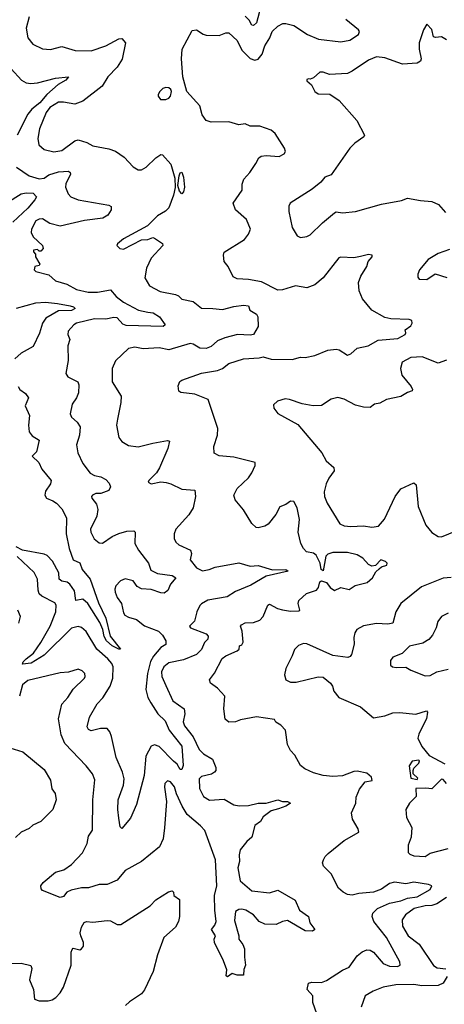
# Model space of a CAD drawing. Extents: x 1954678 to 2060275, y 904822 to 1016299.
# Tile 225 of 256: x 1983455 to 1986072, y 979293 to 985367. Entities that reach past the tile are written whole.
import ezdxf

# ---------------------------------------------------------------- set-up
doc = ezdxf.new("R2010")
doc.units = 0

msp = doc.modelspace()

# ---------------------------------------------------------------- linework, layer by layer
at = {"layer": '0CON20XD'}
for points in [[(1984940.7, 985449.3), (1984915, 985348), (1984895, 985331.2), (1984885, 985334), (1984868.5, 985365), (1984845, 985390)], [(1983514.3, 985385), (1983494.3, 985315), (1983505.7, 985255), (1983535, 985217.1), (1983595, 985188.5), (1983645, 985183.3), (1983715, 985201.2), (1983797.1, 985177.1), (1983895, 985174.8), (1983985, 985206.4), (1984065, 985249.2), (1984085, 985251.2), (1984108, 985225), (1984086, 985124), (1984055.3, 985074.7), (1983999.2, 985015), (1983963.6, 984956.4), (1983844, 984865), (1983795, 984846.2), (1983725, 984859.1), (1983695, 984857.5), (1983640.7, 984825), (1983619.1, 984795), (1983577.7, 984695), (1983566.2, 984635), (1983573.5, 984595), (1983605, 984566.7), (1983665, 984552.2), (1983715, 984561.2), (1983795, 984620), (1983815.7, 984625.7), (1983869.7, 984609.7), (1983905, 984588.6), (1984005, 984570), (1984045, 984556.2), (1984098.8, 984518.8), (1984155, 984460), (1984185, 984441.2), (1984205, 984441.2), (1984235, 984458), (1984295, 984516), (1984325, 984536), (1984335, 984533.8), (1984385.6, 984475), (1984410.3, 984390.3), (1984412.2, 984332.2), (1984403.1, 984285), (1984375, 984205.7), (1984353.9, 984186.1), (1984305, 984158.1), (1984242.5, 984095), (1984093.8, 984015), (1984057.5, 983985), (1984053.3, 983975), (1984072.5, 983955), (1984095, 983952), (1984205, 984010), (1984245, 984011.4), (1984275, 984024.2), (1984285, 984020), (1984335.9, 983985.9), (1984336.7, 983975), (1984264.6, 983895.4), (1984237.1, 983835), (1984226, 983775), (1984256, 983726), (1984320.7, 983690.7), (1984415, 983672.2), (1984433.8, 983663.8), (1984455, 983643.3), (1984525, 983628.9), (1984575, 983586.9), (1984645.6, 983585.6), (1984705, 983578.5), (1984775, 983598.2), (1984835, 983605.3), (1984865, 983602), (1984874.2, 983575), (1984915, 983551.1), (1984922.4, 983535), (1984924.1, 983475), (1984895, 983425.2), (1984875, 983420.2), (1984796.7, 983425), (1984720, 983405), (1984675, 983386.1), (1984635, 983351.3), (1984605, 983339.7), (1984565, 983341.9), (1984525, 983364.6), (1984505, 983368.8), (1984375, 983330.9), (1984315, 983343.5), (1984215, 983337.5), (1984165, 983347.1), (1984125, 983338), (1984045, 983263.8), (1984025.4, 983215), (1984025.9, 983134.1), (1984080.6, 983045), (1984078.6, 983005), (1984056.8, 982903.2), (1984051.5, 982865), (1984065, 982790), (1984085, 982764.2), (1984125, 982741.4), (1984185, 982731.5), (1984275, 982755.7), (1984365, 982772), (1984377.3, 982767.3), (1984368.3, 982721.7), (1984316.3, 982603.7), (1984297.4, 982572.6), (1984250, 982525), (1984246.7, 982515), (1984265, 982503.3), (1984324.5, 982515.5), (1984357, 982513), (1984386.2, 982505), (1984455, 982470.6), (1984534.2, 982464.2), (1984537.5, 982425), (1984524.5, 982355), (1984497.6, 982312.4), (1984418.1, 982225), (1984407.5, 982195), (1984407.6, 982167.6), (1984417.5, 982145), (1984435, 982127.5), (1984508, 982095), (1984513.1, 982075), (1984505.6, 982035), (1984545.4, 981985), (1984582, 981968), (1984622, 981975)], [(1985523.1, 981876.9), (1985595.6, 981895), (1985629.2, 981925), (1985649.2, 981960.8), (1985670, 981980), (1985685, 981992.5), (1985718.3, 982001.7), (1985720, 982015), (1985710, 982025), (1985680, 982035), (1985648.8, 982001.2), (1985625, 981995.7), (1985605, 982007.1), (1985570.6, 982045), (1985535, 982065.8), (1985475, 982080.7), (1985385, 982079.4), (1985355, 982071.1), (1985341.9, 982058.1), (1985325, 981966.7), (1985312.9, 981975), (1985307.9, 982015), (1985283.3, 982063.3), (1985265, 982076.2), (1985223.6, 982083.6), (1985203.5, 982105), (1985187.3, 982135), (1985171.5, 982205), (1985178.8, 982285), (1985165, 982356.7), (1985145, 982395.8), (1985125, 982398.1), (1985095, 982376.9), (1985057.9, 982362.1), (1985034.4, 982315), (1984985.4, 982254.6), (1984965, 982242.5), (1984925, 982232), (1984913.3, 982235), (1984885, 982260), (1984834.3, 982344.3), (1984783.3, 982405), (1984773.8, 982435), (1984796, 982475), (1984865, 982542), (1984885, 982571.2), (1984906.2, 982616.2), (1984906.2, 982635), (1984775, 982668.6), (1984685, 982677.5), (1984654.1, 982694.1), (1984651.9, 982735), (1984674.3, 982805), (1984676.9, 982845), (1984615.8, 983025), (1984535, 983056.9), (1984448.3, 983068.3), (1984436.2, 983076.2), (1984432.3, 983107.7), (1984441.2, 983135), (1984455, 983144), (1984575, 983187.1), (1984675, 983202.5), (1984705, 983215.5), (1984745, 983245.5), (1984835, 983274.6), (1984930.8, 983280.8), (1984955, 983286.5), (1985005, 983273.3), (1985135, 983270), (1985185, 983285.6), (1985215, 983284.2), (1985274.6, 983295.4), (1985355, 983328.1), (1985405, 983334.2), (1985425, 983330.8), (1985475, 983298), (1985495, 983305.8), (1985535, 983340), (1985603.3, 983355), (1985665, 983389.4), (1985785, 983401.2), (1985831.1, 983425), (1985835.6, 983435.6), (1985831.2, 983455), (1985865, 983478.8), (1985874.3, 983495), (1985871.1, 983511.1), (1985855, 983517.9), (1985741.8, 983521.8), (1985705, 983529.5), (1985626, 983576), (1985568.6, 983645), (1985547.5, 983695), (1985543.8, 983745), (1985558, 983785), (1985594, 983845), (1985602, 983875), (1985626.7, 983905), (1985627.5, 983915), (1985605, 983918.1), (1985555, 983906.5), (1985515, 983898.8), (1985435, 983902.5), (1985421.8, 983898.2), (1985326.4, 983775), (1985275, 983732.5), (1985225, 983712.3), (1985155, 983725.5), (1985075, 983700), (1985045, 983699.4), (1984945, 983749.5), (1984865, 983764.5), (1984795, 983769.4), (1984771.1, 983781.1), (1984740.8, 983845), (1984716, 983875), (1984711.2, 983915), (1984716.1, 983933.9), (1984839.6, 984010.4), (1984865.7, 984045), (1984876.7, 984075), (1984852.5, 984135), (1984785.7, 984195), (1984770.8, 984235), (1984825.7, 984315), (1984826.4, 984353.6), (1984836.4, 984383.6), (1984874, 984425), (1984909.4, 984480.6), (1984928.8, 984515), (1984944.3, 984525.7), (1984975, 984529.2), (1985055, 984523.5), (1985085, 984538.8), (1985092.5, 984555), (1985088, 984575), (1985030, 984665), (1985005, 984686.4), (1984935, 984709.5), (1984875, 984710.9), (1984845, 984725.7), (1984805, 984719.4), (1984745, 984737.5), (1984635, 984734.3), (1984604.4, 984744.4), (1984579.7, 984779.7), (1984565.7, 984835), (1984485, 984923.8), (1984459.5, 985015), (1984451.8, 985125), (1984455.7, 985185), (1984518.8, 985301.2), (1984545, 985303.8), (1984585, 985277.1), (1984605, 985272.2), (1984685, 985269.5), (1984725, 985286.9), (1984745, 985285.6), (1984795, 985238.1), (1984825, 985178.5), (1984875, 985127.9), (1984905, 985118.1), (1984925, 985124.1), (1984950, 985155), (1984966.8, 985205), (1984996.5, 985255), (1985011.5, 985295), (1985045, 985327.5), (1985076.6, 985343.4), (1985095, 985344.4), (1985145, 985331.8), (1985228.6, 985275), (1985296.4, 985246.4), (1985435, 985231.6), (1985488.8, 985241.2), (1985544.1, 985275.9), (1985548.8, 985295), (1985543.8, 985305), (1985465, 985367.5)], [(1986085, 985243.8), (1986065, 985256.2), (1986055, 985261.2), (1986017, 985257), (1986005, 985262.5), (1985996.1, 985306.1), (1985965, 985340), (1985943.8, 985305), (1985916.2, 985225), (1985916.9, 985185), (1985930, 985125), (1985925, 985110.8), (1985905, 985099.4), (1985815, 985092.1), (1985705, 985131.8), (1985655, 985138.5), (1985605, 985116.9), (1985505, 985049.2), (1985475, 985035.8), (1985365, 985030), (1985325, 985043.8), (1985305, 985043.3), (1985265, 985008.8), (1985245, 985000), (1985235, 985002.5), (1985225, 984997.5), (1985225, 984990), (1985252.5, 984965), (1985274.1, 984924.1), (1985295, 984910), (1985367.3, 984907.3), (1985425, 984868.8), (1985532.5, 984745), (1985580, 984655), (1985576.7, 984645), (1985521.2, 984605), (1985490.8, 984575), (1985375, 984410.8), (1985335, 984396.2), (1985311.2, 984365), (1985257.9, 984322.1), (1985122.5, 984235), (1985113.9, 984216.1), (1985114.1, 984184.1), (1985134.4, 984084.4), (1985165, 984033.3), (1985185, 984024), (1985225, 984030.8), (1985245, 984040.8), (1985320.8, 984115), (1985395, 984176.7), (1985405, 984181.2), (1985445, 984175.8), (1985525, 984183.1), (1985685, 984230), (1985807.9, 984252.1), (1985845, 984265.7), (1985925, 984251.2), (1985995, 984246.7), (1986037, 984227), (1986078.7, 984178.7)], [(1983403.1, 985065), (1983465.7, 984995), (1983495, 984977.5), (1983524, 984974), (1983565, 984978.6), (1983675, 985006.1), (1983755.8, 985015), (1983740, 984995), (1983692.2, 984967.8), (1983622.4, 984905), (1983578.1, 984855), (1983528.9, 984815), (1983505.4, 984784.6), (1983438.5, 984655)], [(1984355, 984874.3), (1984375, 984882.9), (1984385.3, 984895), (1984391.3, 984925), (1984387.4, 984937.4), (1984375, 984946.9), (1984355, 984948.6), (1984337.9, 984942.1), (1984318.8, 984925), (1984307.5, 984905), (1984307.5, 984895), (1984322.5, 984875), (1984355, 984874.3)], [(1983435, 984456.7), (1983514.2, 984405), (1983574.8, 984384.8), (1983605, 984390), (1983635, 984409.7), (1983695, 984429.4), (1983755, 984431.9), (1983766, 984425), (1983767.5, 984415), (1983739.1, 984355), (1983736.4, 984335), (1983753.9, 984293.9), (1983770, 984275), (1983816.3, 984256.3), (1984005, 984223.3), (1984018, 984215), (1984019.2, 984195), (1983997.6, 984162.4), (1983966.4, 984143.6), (1983855, 984129.4), (1983705, 984093.3), (1983641, 984111), (1983595, 984138.5), (1983575, 984137.5), (1983555, 984126.7), (1983527.8, 984075), (1983525.5, 984055), (1983538.6, 984028.6), (1983595.8, 983975), (1983600, 983955), (1983585, 983940), (1983575, 983940), (1983565, 983950), (1983540, 983945), (1983540, 983935), (1983551.7, 983921.7), (1983552.5, 983905), (1983578.8, 983858.8), (1983575, 983851.2), (1983547.5, 983845), (1983544.2, 983825), (1983554.5, 983814.5), (1983633.5, 983793.5), (1983675.4, 983755.4), (1983745, 983736.4), (1983805, 983702.3), (1983877, 983687), (1983935, 983686.1), (1984015, 983701.8), (1984048.9, 983658.9), (1984093.9, 983623.9), (1984188.1, 983575), (1984243.7, 983563.7), (1984278.2, 983558.2), (1984316.2, 983535), (1984352.5, 983485), (1984340, 983475), (1984110.9, 983480.9), (1984089.8, 983489.8), (1984055, 983527.3), (1984035, 983530), (1983985, 983519.4), (1983915, 983521.9), (1983806, 983495), (1983789.5, 983485), (1983752.9, 983445), (1983751.9, 983425), (1983764.4, 983395), (1983752.2, 983355), (1983753.3, 983265), (1983740, 983185), (1983752.5, 983165), (1983812.7, 983132.7), (1983820, 983115), (1983816.9, 983065), (1983805.4, 983034.6), (1983778.5, 982995), (1983766.9, 982935), (1983774.3, 982915), (1983810, 982885), (1983828.6, 982855), (1983823.5, 982805), (1983804.5, 982744.5), (1983814.2, 982695), (1983845, 982630), (1983889.2, 982569.2), (1983915, 982554.6), (1983955, 982546.9), (1983985, 982530.4), (1984007.3, 982507.3), (1984015.2, 982485), (1984005, 982462.9), (1983955, 982443.6), (1983925, 982444.4), (1983903.8, 982435), (1983896.7, 982425), (1983898.8, 982415), (1983929.3, 982379.3), (1983937.1, 982345), (1983929.4, 982305), (1983891.5, 982225), (1983892.7, 982205), (1983913.1, 982165), (1983945, 982140), (1983965, 982137.1), (1984025, 982179.2), (1984065, 982198.1), (1984115, 982211.9), (1984157.5, 982215), (1984166, 982205), (1984164.2, 982135), (1984186.9, 982095), (1984249.2, 982015), (1984262.3, 981972.3), (1984305, 981950), (1984395, 981937.6), (1984416.7, 981925), (1984384.2, 981885), (1984368.8, 981845), (1984345, 981830), (1984325, 981830.8), (1984265, 981853.1), (1984205, 981856.2), (1984179.7, 981869.7), (1984155, 981906), (1984105, 981917.1), (1984076.1, 981905), (1984048.5, 981875), (1984040.9, 981855), (1984043.2, 981835), (1984055, 981802.5), (1984082.2, 981765), (1984095, 981707.5), (1984103.7, 981693.7), (1984125, 981680.8), (1984175, 981668.1), (1984225, 981627.5), (1984310, 981595), (1984335, 981571.4), (1984355.5, 981535), (1984356.4, 981513.6), (1984325, 981494.4), (1984279, 981441), (1984261.2, 981408.8), (1984241.9, 981335), (1984233.1, 981235), (1984245.6, 981185.6), (1984262.3, 981152.3), (1984305.9, 981085.9), (1984351.9, 981041.9), (1984377, 980985), (1984454.7, 980885), (1984462.7, 980767.3), (1984455, 980740.8), (1984445, 980740.8), (1984424.8, 980774.8), (1984403.6, 980793.6), (1984315, 980882.9), (1984285, 980893.6), (1984264.7, 980885.3), (1984232.3, 980825), (1984221.8, 980705), (1984175.7, 980525), (1984138.8, 980441.2), (1984085, 980377.5), (1984075, 980387.5), (1984065, 980442.5), (1984059.1, 980495), (1984061.4, 980555), (1984094, 980645), (1984098, 980685), (1984089.5, 980725), (1984049.5, 980815), (1984021.5, 980945), (1984010.5, 980975), (1983993.8, 980995), (1983952.5, 980995), (1983895, 980980.4), (1983878.5, 980988.5), (1983871.5, 981005), (1983884.3, 981065), (1983933.3, 981146.7), (1983966.5, 981183.5), (1984013.2, 981255), (1984029, 981305), (1984031.2, 981375), (1984023.8, 981395), (1983998.8, 981425), (1983930.8, 981485), (1983865, 981592.2), (1983835, 981617.1), (1983815, 981623.1), (1983775, 981612.7), (1983605, 981446.2), (1983525, 981397.3), (1983471.7, 981391.7), (1983475.7, 981405), (1983493.8, 981425), (1983540.1, 981459.9), (1983585.4, 981524.6), (1983643.7, 981625), (1983678.2, 981715), (1983679.5, 981755), (1983670.9, 981770.9), (1983591.4, 981811.4), (1983575.7, 981825.7), (1983568.7, 981848.7), (1983564.1, 981915), (1983545, 981956.7), (1983438.5, 982055)], [(1984455, 984294), (1984439.3, 984309.3), (1984430, 984345), (1984437.5, 984405), (1984445, 984423.3), (1984455, 984426.7), (1984464.4, 984395), (1984470, 984335), (1984465.3, 984304.7), (1984455, 984294)], [(1983375, 984236.9), (1983465, 984292.4), (1983495, 984299.8), (1983537.6, 984297.6), (1983557.8, 984275), (1983548.8, 984255), (1983505, 984204.7), (1983412.2, 984117.8)], [(1986105, 983948.8), (1986035, 983924), (1985971.7, 983888.3), (1985920, 983825), (1985908.3, 983798.3), (1985908.3, 983778.3), (1985917.5, 983767.5), (1985965, 983764), (1986015, 983798.8), (1986086.9, 983776.9)], [(1983435, 983588.5), (1983555, 983621.4), (1983615, 983625.4), (1983687.3, 983617.3), (1983765, 983601.4), (1983786.2, 983595), (1983796.7, 983585), (1983775, 983572.9), (1983695, 983570.5), (1983616.7, 983525), (1983595.8, 983494.2), (1983577.1, 983432.9), (1983538.9, 983351.1), (1983465, 983310), (1983424, 983275)], [(1986085, 983266.2), (1986035, 983249.2), (1985935, 983288.2), (1985865, 983282.5), (1985812.5, 983255), (1985802.9, 983215), (1985810.6, 983175), (1985868, 983105), (1985876.2, 983085), (1985873.3, 983076.7), (1985845, 983067.8), (1985805, 983042.1), (1985715, 983023.3), (1985675, 983000.8), (1985641.2, 982995), (1985615, 982975.8), (1985575, 982977.1), (1985525, 982989.4), (1985455, 983026.9), (1985415, 983037.5), (1985375, 983026), (1985315, 982987.1), (1985264.2, 982984.2), (1985195, 982996.9), (1985117.5, 983025), (1985091.7, 983028.3), (1985043.3, 983015), (1985019.3, 982990.7), (1985021.7, 982971.7), (1985047, 982937), (1985169.5, 982869.5), (1985318, 982695), (1985344, 982645), (1985392, 982605), (1985392.9, 982585), (1985360.3, 982539.7), (1985343.8, 982505), (1985332.1, 982455), (1985333.6, 982425), (1985350, 982385), (1985427.6, 982257.6), (1985454.5, 982244.5), (1985495, 982240.9), (1985575, 982244.5), (1985625, 982237.1), (1985667.5, 982242.5), (1985703.3, 982286.7), (1985769.5, 982425), (1985805, 982472.9), (1985885, 982510), (1985898.6, 982498.6), (1985910, 982365), (1985958.7, 982248.7), (1985994.4, 982204.4)], [(1983445, 983103.8), (1983455.8, 983085), (1983491.7, 983061.7), (1983508.9, 983035), (1983489.2, 982985), (1983514.4, 982925), (1983508.7, 982865), (1983514, 982825), (1983531.1, 982801.1), (1983574.4, 982774.4), (1983558, 982702), (1983532, 982675), (1983573.1, 982635), (1983590.6, 982595), (1983649.4, 982525), (1983645.6, 982505), (1983615, 982458), (1983609.1, 982435), (1983619.2, 982415), (1983658.5, 982398.5), (1983682.2, 982385), (1983715, 982350), (1983742.5, 982295), (1983741.3, 982195), (1983760.6, 982105), (1983784.5, 982035), (1983825, 982016.7), (1983839.6, 981975), (1983889.2, 981915), (1983940.8, 981770.8), (1983985, 981676), (1984011.8, 981565), (1984076.2, 981485), (1984065, 981483.1), (1984025, 981504.7), (1983990.4, 981535), (1983975, 981562), (1983966.7, 981605), (1983948, 981648), (1983874.5, 981765), (1983845, 981793.5), (1983801.2, 981785), (1983793.2, 981843.2), (1983764.8, 981884.8), (1983748.3, 981898.3), (1983714, 981904), (1983697.9, 981915), (1983695.2, 981955.2), (1983657.6, 982027.6), (1983625, 982061.4), (1983605, 982070.4), (1983471.8, 982095), (1983433.7, 982115)], [(1985994.4, 982204.4), (1986035, 982178.8), (1986055, 982176.2), (1986145, 982214)], [(1984622, 981975), (1984660.6, 981989.4), (1984806.2, 982016.2), (1984875, 981996.9), (1984925, 982000.6), (1985013.9, 981973.9), (1985095, 981975.6), (1985110, 981965), (1984975, 981933.8), (1984880.6, 981879.4), (1984785, 981840.5), (1984733.7, 981806.3), (1984615, 981787.3), (1984575, 981763.5), (1984565, 981754.2), (1984547.3, 981715), (1984532.2, 981657.8), (1984501.2, 981625), (1984507.5, 981615), (1984605, 981578.2), (1984617.5, 981565), (1984614.5, 981545), (1984594.7, 981525), (1984575, 981481.5), (1984545, 981451.6), (1984465, 981419.1), (1984375, 981399.5), (1984344, 981375), (1984329.7, 981345), (1984331.6, 981315), (1984355, 981260), (1984399.5, 981165), (1984467.9, 981115), (1984471.8, 981085), (1984463.1, 981035), (1984470.5, 981010.5), (1984524.1, 980944.1), (1984561.2, 980865), (1984588, 980838), (1984644.3, 980805), (1984664.2, 980755), (1984664.2, 980735.8), (1984655.5, 980724.5), (1984636.3, 980713.7), (1984575, 980698.2), (1984560.9, 980685), (1984563.9, 980625), (1984586.9, 980575), (1984625, 980551.8), (1984715, 980558.5), (1984774.6, 980524.6), (1984807.2, 980517.2), (1984865, 980519.3), (1984925, 980534.6), (1984975, 980534.5), (1985045, 980554.2), (1985075, 980544), (1985105, 980543.8), (1985123.3, 980535), (1985096.2, 980515), (1985049.1, 980499.1), (1985004.2, 980485.8), (1984955, 980449.2), (1984938.7, 980421.3), (1984905, 980396.2), (1984886.2, 980325), (1984855, 980298.6), (1984814.2, 980245.8), (1984807.8, 980215), (1984810, 980175), (1984800, 980135), (1984814.5, 980055), (1984885, 979992.6), (1984995, 979980.9), (1985045, 979998), (1985153.3, 979935), (1985178.8, 979875), (1985234, 979835), (1985242.5, 979795), (1985273.3, 979755), (1985260, 979745), (1985215, 979745.7), (1985105, 979809.5), (1985075.4, 979804.6), (1985035, 979785.5), (1984965, 979786.9), (1984930.8, 979805), (1984896, 979845), (1984849.2, 979875), (1984825, 979880.9), (1984805, 979878.9), (1984784.3, 979865), (1984779.4, 979810.6), (1984805.7, 979715), (1984806.2, 979695), (1984831.2, 979661.2), (1984841.5, 979635), (1984840, 979585), (1984846.7, 979535), (1984837, 979507), (1984835, 979473.3), (1984795, 979472.5), (1984765, 979482.5), (1984735, 979462.5), (1984728.3, 979468.3), (1984732.5, 979505), (1984711.7, 979561.7), (1984656, 979675), (1984653.3, 979695), (1984662.5, 979715), (1984637.5, 979755), (1984658.2, 979781.8), (1984665.5, 979805), (1984656.7, 979875), (1984655.9, 979965), (1984671, 980025), (1984661.2, 980185), (1984596.8, 980365), (1984570.3, 980395), (1984488, 980465), (1984455.8, 980515.8), (1984421.8, 980591.8), (1984408.4, 980635), (1984385, 980665.5), (1984365, 980672), (1984350, 980655), (1984346.8, 980633.2), (1984359.1, 980545), (1984347.7, 980382.3), (1984338.6, 980315), (1984315.7, 980265), (1984205, 980174.3), (1984105, 980118.1), (1984055, 980058.1), (1983995, 980031.4), (1983945, 980031.5), (1983878.1, 980011.9), (1983835, 980011.9), (1983771.7, 979998.3), (1983744.5, 979985.5), (1983725, 979958.8), (1983705, 979951.7), (1983596.3, 979996.3), (1983587.5, 980005), (1983584.2, 980025), (1983599.2, 980045), (1983675, 980108.6), (1983726.4, 980123.6), (1983775, 980156.2), (1983842.6, 980227.4), (1983871.5, 980285), (1983879.8, 980330.2), (1983903, 980367), (1983905.5, 980555), (1983917.4, 980677.4), (1983903.1, 980715), (1983864.4, 980765), (1983732.3, 980902.3), (1983709.6, 980955), (1983693.5, 981055), (1983714.6, 981145.4), (1983752.5, 981185), (1983783.6, 981236.4), (1983854, 981305), (1983859.2, 981315), (1983855.8, 981335), (1983839.7, 981349.7), (1983815, 981360), (1983755, 981341.9), (1983705, 981337.8), (1983505, 981290.8), (1983472.5, 981265), (1983453.8, 981193.8)], [(1986115, 981927.2), (1986065, 981921.1), (1985931, 981869), (1985804.3, 981765), (1985773.1, 981715), (1985755, 981644), (1985725, 981638.1), (1985655, 981641.5), (1985575, 981628.6), (1985533.8, 981605), (1985521.2, 981585), (1985514.2, 981555.8), (1985516, 981515), (1985499.7, 981450.3), (1985491.7, 981438.3), (1985477.5, 981432.5), (1985384.6, 981444.6), (1985225, 981516.9), (1985205, 981518.1), (1985172.4, 981507.6), (1985147.9, 981482.1), (1985135, 981443.3), (1985094.5, 981365.5), (1985087.1, 981325), (1985095.7, 981295.7), (1985125, 981280.6), (1985159.2, 981280.8), (1985295, 981313.1), (1985325, 981312), (1985370, 981275), (1985383.8, 981255), (1985390.8, 981225), (1985422, 981185), (1985555, 981128.1), (1985635, 981061.2), (1985705, 981073.8), (1985755, 981092), (1985795, 981094), (1985897.4, 981082.6), (1985963, 981103), (1985968.8, 981095), (1985962.5, 981055), (1985946.8, 981023.2), (1985915, 980960), (1985909.4, 980935), (1985934.2, 980884.2), (1985978, 980828), (1986075, 980776.5)], [(1985285.8, 979235), (1985261.2, 979305), (1985261.4, 979345), (1985226, 979385), (1985235.7, 979424.3), (1985255, 979429.5), (1985315, 979428.6), (1985345, 979440), (1985445, 979504.1), (1985486.7, 979523.3), (1985535, 979592.9), (1985565, 979617.8), (1985595, 979629.4), (1985615, 979627.5), (1985635, 979614.4), (1985695, 979544.7), (1985735, 979529.4), (1985784.4, 979525.6), (1985800, 979535), (1985798.1, 979555), (1985715.9, 979705.9), (1985636.7, 979805), (1985627.7, 979835), (1985632.3, 979855), (1985660.8, 979885), (1985735, 979918), (1985805, 979931.9), (1985845, 979947.5), (1985905, 979957.2), (1985985, 980001.5), (1985995.7, 980025), (1985975, 980033.3), (1985885, 980046), (1985835, 980036.9), (1985765, 980046.7), (1985735, 980039.4), (1985685, 980004), (1985635, 979984.7), (1985545, 979976.4), (1985505, 979965.7), (1985475, 979971.6), (1985447.9, 979985), (1985420.5, 980010.5), (1985375, 980098.8), (1985327.1, 980145), (1985322, 980165), (1985327.1, 980185), (1985337.1, 980205), (1985356.2, 980223.8), (1985455.4, 980304.6), (1985545.5, 980354.5), (1985540.6, 980375), (1985505.7, 980435), (1985499.4, 980475), (1985526, 980534), (1985529.2, 980570.8), (1985548.7, 980621.3), (1985585, 980665.8), (1985626.7, 980673.3), (1985623.1, 980695), (1985595, 980719.5), (1985535, 980730.5), (1985515, 980729.1), (1985445, 980703.5), (1985385, 980699.4), (1985325, 980704.4), (1985265, 980720.6), (1985213.3, 980745), (1985185.9, 980765.9), (1985150.9, 980830.9), (1985125, 980860), (1985105.6, 980895), (1985093.3, 980985), (1985064.3, 981014.3), (1985034.1, 981034.1), (1985025, 981050), (1984915, 981066.2), (1984815, 981047.8), (1984785, 981036.5), (1984745, 981034.4), (1984721.4, 981051.4), (1984712.2, 981115), (1984718.9, 981195), (1984673.7, 981243.7), (1984631.2, 981275), (1984623.8, 981295), (1984655, 981335.8), (1984703.5, 981426.5), (1984725, 981443.3), (1984796.2, 981473.8), (1984807.5, 981485), (1984810, 981505), (1984825, 981510), (1984832.5, 981527.5), (1984826.9, 981595), (1984816.2, 981625), (1984821.2, 981635), (1984845, 981646.9), (1984895, 981648.1), (1984935, 981663.1), (1984955.7, 981685), (1984984.2, 981755), (1984995, 981762), (1985044, 981735), (1985075, 981726.2), (1985125, 981719.1), (1985175, 981720), (1985181.2, 981725), (1985170.8, 981765), (1985176, 981785), (1985223.5, 981826.5), (1985285, 981847.8), (1985295.9, 981864.1), (1985305, 981898.8), (1985315, 981906), (1985345, 981894.7), (1985368.9, 981865), (1985395, 981846.8), (1985435, 981863.8), (1985485, 981852.3), (1985523.1, 981876.9)], [(1983450, 981645), (1983460, 981685), (1983443.1, 981725)], [(1986095, 981706.7), (1986054.6, 981685.4), (1986032.5, 981655), (1986021.4, 981615), (1985999.8, 981570.2), (1985977.1, 981542.9), (1985938.9, 981521.1)], [(1985938.9, 981521.1), (1985857.3, 981502.7), (1985812.9, 981457.1), (1985755, 981433.8), (1985740, 981415), (1985740, 981385), (1985752.5, 981375), (1985775, 981370.6), (1985835, 981372.5), (1985865, 981354), (1985955, 981318.6), (1985985, 981321.9), (1986025, 981343.5), (1986095, 981360.9)], [(1983395, 980875.8), (1983475, 980851.2), (1983605, 980740.8), (1983645.7, 980675), (1983652.5, 980622.5), (1983672.8, 980592.8), (1983679.5, 980555), (1983660, 980495), (1983585, 980420), (1983535, 980398.8), (1983512.3, 980377.7), (1983465, 980356.2), (1983428.3, 980321.7)], [(1985905, 980680), (1985908.3, 980688.3), (1985880, 980715), (1985880, 980735), (1985885, 980750), (1985915, 980780), (1985920, 980795), (1985915, 980800), (1985875, 980792.5), (1985856.2, 980765), (1985865, 980687.5), (1985905, 980680)], [(1986086.4, 980656.4), (1986065, 980680), (1986055, 980682.5), (1985995, 980622), (1985957.5, 980627.5), (1985896.4, 980623.6), (1985898.6, 980575), (1985857.5, 980535), (1985834, 980495), (1985840, 980445), (1985871.2, 980385), (1985868.8, 980325), (1985850, 980275), (1985850.3, 980230.3), (1985858.9, 980218.9), (1985885, 980208.9), (1985955, 980204.3), (1985985, 980226), (1986095, 980254.3)], [(1983403.3, 979545), (1983465, 979547.8), (1983523.7, 979533.7), (1983530.4, 979515), (1983514.7, 979444.7), (1983540.9, 979385), (1983547.1, 979325), (1983575, 979314), (1983630, 979315), (1983655, 979321.8), (1983676.7, 979335), (1983705, 979364.4), (1983725, 979400), (1983771.6, 979535), (1983772.5, 979615), (1983777.7, 979632.3), (1983785, 979638.8), (1983825, 979628.8), (1983836.7, 979635), (1983847.3, 979652.7), (1983848, 979675), (1983830.8, 979715), (1983828.6, 979735), (1983835, 979770), (1983853, 979797), (1983866.1, 979803.9), (1983905, 979800.6), (1983995, 979811.1), (1984015, 979807.8), (1984055, 979785.8), (1984077.5, 979785), (1984258.7, 979901.3), (1984295, 979938), (1984372.5, 979987.5), (1984395, 979993.8), (1984403.8, 979985), (1984404.1, 979964.1), (1984440, 979940), (1984439.2, 979835), (1984433.3, 979805), (1984415, 979770), (1984344, 979705), (1984305, 979597.5), (1984278.1, 979495), (1984225, 979382), (1984205, 979357.1), (1984131.3, 979308.7), (1984106.2, 979285)], [(1986085, 979951.6), (1986025, 979912.7), (1985995, 979902.9), (1985955, 979901.6), (1985885.9, 979884.1), (1985833.5, 979845), (1985811.5, 979815), (1985813.6, 979775), (1985848.5, 979715), (1985916.9, 979665), (1986005, 979532.9), (1986027.9, 979517.9), (1986081.7, 979511.7)], [(1986090.5, 979465), (1986065.8, 979424.2), (1986035, 979409.2), (1985932.6, 979407.4), (1985883.8, 979416.2), (1985773.4, 979413.4), (1985695, 979399.4), (1985633.3, 979375), (1985583.3, 979345), (1985559.2, 979275)]]:
    msp.add_lwpolyline(points, dxfattribs=at)

doc.saveas('drawing.dxf')
